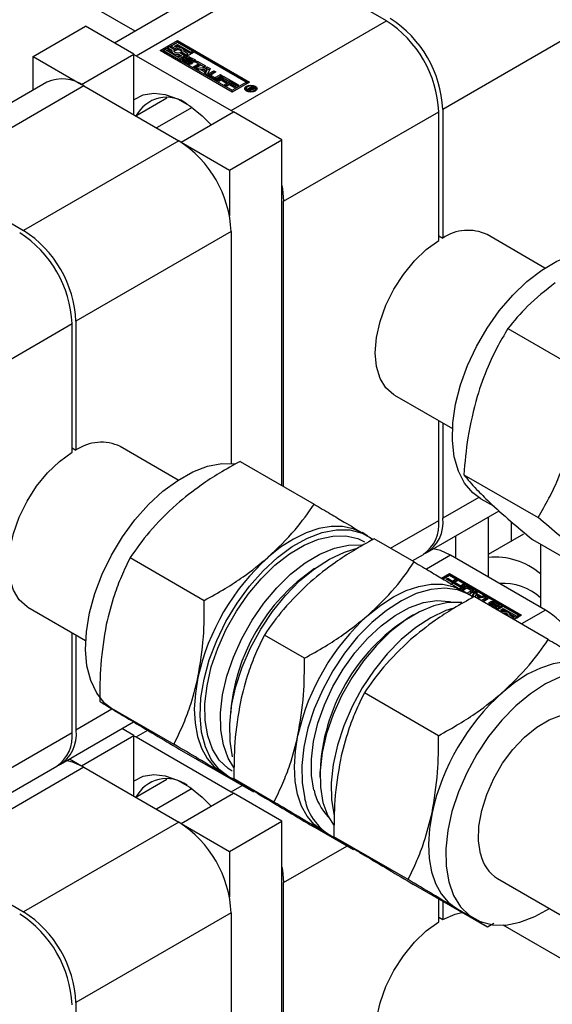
# Model space of a CAD drawing. Header units: millimetres. Extents: x 0 to 25230, y 0 to 17820.
# Tile 140 of 244: x 18510 to 18568, y 9985 to 10092. Entities that reach past the tile are written whole.
import ezdxf

# ---------------------------------------------------------------- set-up
doc = ezdxf.new("R2010")
doc.units = ezdxf.units.MM
doc.linetypes.add('SLD-Sólida', pattern=[0])

msp = doc.modelspace()

# ---------------------------------------------------------------- linework, layer by layer
at = {"color": 7, "linetype": 'SLD-Sólida', "lineweight": 25, "ltscale": 30}
for p, q in [((18522.84, 10090.34), (17436.19, 10717.65)), ((18535.73, 10097.78), (18520.62, 10089.06)), ((18522.97, 10087.7), (18539.73, 10097.38)), ((18549.98, 10091.46), (18539.73, 10097.38)), ((18511.83, 10087.6), (18517.49, 10090.87)), ((18522.72, 10087.85), (18517.49, 10090.87)), ((18533.22, 10081.79), (18549.98, 10091.46)), ((18572.82, 10091.58), (18556.06, 10081.91)), ((18525.55, 10088.26), (18527.41, 10089.33)), ((18525.69, 10088.17), (18527.41, 10089.16)), ((18526.56, 10088.64), (18526.39, 10088.54)), ((18526.39, 10088.54), (18526.8, 10088.3)), ((18526.39, 10088.38), (18526.39, 10088.54)), ((18527.09, 10088.34), (18526.56, 10088.64)), ((18527.41, 10089.13), (18526.74, 10088.74)), ((18526.74, 10088.74), (18527.27, 10088.44)), ((18526.74, 10088.58), (18526.74, 10088.74)), ((18526.74, 10088.58), (18527.27, 10088.27)), ((18527.09, 10088.74), (18527.41, 10088.92)), ((18527.33, 10088.6), (18527.09, 10088.74)), ((18527.23, 10088.66), (18527.41, 10088.76)), ((18527.41, 10089.33), (18535.18, 10084.84)), ((18527.41, 10089.16), (18527.41, 10089.33)), ((18535.04, 10084.76), (18527.41, 10089.16)), ((18529.03, 10088.19), (18527.41, 10089.13)), ((18527.41, 10088.92), (18528.86, 10088.09)), ((18527.41, 10088.76), (18527.41, 10088.92)), ((18527.41, 10088.76), (18527.71, 10088.58)), ((18511.83, 10087.6), (18517.06, 10084.58)), ((18511.83, 10083.98), (18511.83, 10087.6)), ((18517.06, 10084.58), (18522.72, 10087.85)), ((18522.72, 10081.32), (18522.72, 10087.85)), ((18522.72, 10087.84), (18522.97, 10087.7)), ((18522.97, 10087.7), (18533.22, 10081.79)), ((18533.33, 10083.77), (18525.55, 10088.26)), ((18526.07, 10088.36), (18525.9, 10088.26)), ((18525.9, 10088.09), (18525.9, 10088.26)), ((18525.9, 10088.26), (18527.53, 10087.32)), ((18525.9, 10088.09), (18527.53, 10087.15)), ((18527.53, 10087.52), (18526.07, 10088.36)), ((18526.39, 10088.38), (18526.79, 10088.14)), ((18526.79, 10088.22), (18526.79, 10088.06)), ((18527.06, 10088.14), (18527.09, 10088.17)), ((18527.09, 10088.17), (18527.09, 10088.34)), ((18527.27, 10088.27), (18527.27, 10088.44)), ((18527.53, 10087.32), (18528.19, 10087.7)), ((18527.84, 10087.7), (18527.53, 10087.52)), ((18527.53, 10087.15), (18528.19, 10087.54)), ((18527.6, 10087.84), (18527.84, 10087.7)), ((18527.6, 10087.68), (18527.6, 10087.84)), ((18527.6, 10087.68), (18527.7, 10087.62)), ((18528.19, 10087.7), (18527.67, 10088)), ((18529.21, 10088.09), (18527.7, 10087.22)), ((18527.84, 10088.11), (18528.37, 10087.8)), ((18527.84, 10087.94), (18527.84, 10088.11)), ((18527.84, 10087.94), (18528.37, 10087.64)), ((18528.09, 10088.36), (18528.86, 10087.92)), ((18528.54, 10087.9), (18528.13, 10088.14)), ((18528.14, 10088.13), (18528.14, 10088.22)), ((18528.19, 10087.54), (18528.19, 10087.7)), ((18528.37, 10087.8), (18528.54, 10087.9)), ((18528.37, 10087.64), (18528.37, 10087.8)), ((18528.37, 10087.64), (18528.54, 10087.74)), ((18528.54, 10087.74), (18528.54, 10087.9)), ((18528.84, 10087.52), (18529.28, 10087.27)), ((18528.84, 10087.36), (18528.84, 10087.52)), ((18528.86, 10088.09), (18529.03, 10088.19)), ((18528.86, 10087.92), (18528.86, 10088.09)), ((18528.86, 10087.92), (18529.03, 10088.02)), ((18529.03, 10088.02), (18529.03, 10088.19)), ((18534.83, 10084.84), (18529.21, 10088.09)), ((18527.53, 10087.15), (18527.53, 10087.32)), ((18527.7, 10087.22), (18527.7, 10087.05)), ((18527.7, 10087.22), (18533.33, 10083.97)), ((18527.7, 10087.05), (18533.33, 10083.8)), ((18528.52, 10086.83), (18528.08, 10087.08)), ((18528.09, 10087.35), (18528.28, 10087.25)), ((18528.09, 10087.19), (18528.09, 10087.35)), ((18528.09, 10087.19), (18528.26, 10087.09)), ((18528.26, 10087.23), (18528.26, 10087.06)), ((18528.26, 10087.05), (18528.26, 10087.22)), ((18528.28, 10087.25), (18528.27, 10087.25)), ((18528.28, 10087.03), (18528.28, 10087.19)), ((18528.31, 10087.17), (18528.68, 10086.96)), ((18528.31, 10087.01), (18528.31, 10087.17)), ((18528.31, 10087.01), (18528.68, 10086.79)), ((18528.78, 10087.01), (18528.38, 10087.25)), ((18528.54, 10087.39), (18528.54, 10087.22)), ((18528.55, 10087.21), (18528.55, 10087.37)), ((18528.56, 10087.19), (18528.56, 10087.35)), ((18528.58, 10087.33), (18528.99, 10087.09)), ((18528.58, 10087.17), (18528.58, 10087.33)), ((18528.58, 10087.17), (18528.99, 10086.93)), ((18529.05, 10087.17), (18528.68, 10087.39)), ((18528.68, 10086.79), (18528.68, 10086.96)), ((18528.73, 10086.77), (18528.73, 10086.94)), ((18528.78, 10086.77), (18528.78, 10086.93)), ((18528.82, 10086.79), (18528.82, 10086.96)), ((18528.84, 10087.36), (18529.28, 10087.1)), ((18528.99, 10086.93), (18528.99, 10087.09)), ((18529.04, 10086.88), (18528.99, 10086.93)), ((18529.26, 10086.99), (18529.08, 10087.1)), ((18529.1, 10087.09), (18529.1, 10087.12)), ((18529.1, 10087.09), (18529.1, 10087.11)), ((18529.15, 10086.49), (18529.7, 10086.81)), ((18529.39, 10086.36), (18529.15, 10086.49)), ((18529.28, 10087.1), (18529.28, 10087.27)), ((18529.29, 10086.41), (18529.7, 10086.65)), ((18529.38, 10087), (18529.55, 10087.1)), ((18529.7, 10086.81), (18529.38, 10087)), ((18529.94, 10086.68), (18529.39, 10086.36)), ((18529.48, 10086.3), (18530.6, 10086.5)), ((18529.52, 10086.92), (18529.55, 10086.94)), ((18529.55, 10087.1), (18530.44, 10086.59)), ((18529.55, 10086.94), (18529.55, 10087.1)), ((18529.55, 10086.94), (18530.3, 10086.51)), ((18529.7, 10086.65), (18529.7, 10086.81)), ((18530.26, 10086.49), (18529.94, 10086.68)), ((18530.44, 10086.59), (18530.26, 10086.49)), ((18530.6, 10086.5), (18530.95, 10086.3)), ((18530.6, 10086.33), (18530.6, 10086.5)), ((18529.74, 10086.15), (18529.48, 10086.3)), ((18529.7, 10086.17), (18530.6, 10086.33)), ((18529.93, 10086.19), (18529.74, 10086.15)), ((18530.41, 10085.91), (18529.93, 10086.19)), ((18530.62, 10086.31), (18530.17, 10086.23)), ((18530.17, 10086.07), (18530.17, 10086.23)), ((18530.17, 10086.23), (18530.49, 10086.05)), ((18530.17, 10086.07), (18530.49, 10085.88)), ((18530.35, 10085.8), (18530.41, 10085.91)), ((18530.61, 10085.65), (18530.35, 10085.8)), ((18530.41, 10085.77), (18530.41, 10085.91)), ((18530.49, 10086.05), (18530.62, 10086.31)), ((18530.49, 10085.88), (18530.62, 10086.14)), ((18530.49, 10085.88), (18530.49, 10086.05)), ((18530.6, 10086.33), (18530.88, 10086.17)), ((18530.95, 10086.3), (18530.61, 10085.65)), ((18530.62, 10086.14), (18530.62, 10086.31)), ((18530.8, 10085.78), (18531.33, 10086.08)), ((18530.8, 10085.61), (18531.33, 10085.92)), ((18530.8, 10085.61), (18530.8, 10085.78)), ((18531.31, 10085.22), (18530.8, 10085.51)), ((18531.03, 10085.61), (18531.03, 10085.45)), ((18531.57, 10085.94), (18531.06, 10085.65)), ((18531.06, 10085.57), (18531.4, 10085.37)), ((18531.06, 10085.41), (18531.06, 10085.57)), ((18531.06, 10085.41), (18531.4, 10085.21)), ((18531.33, 10086.08), (18531.57, 10085.94)), ((18531.33, 10085.92), (18531.33, 10086.08)), ((18531.33, 10085.92), (18531.43, 10085.86)), ((18531.4, 10085.21), (18531.4, 10085.37)), ((18531.55, 10085.37), (18532.05, 10085.66)), ((18531.55, 10085.21), (18532.05, 10085.5)), ((18531.55, 10085.21), (18531.55, 10085.37)), ((18531.64, 10085.06), (18532.37, 10085.48)), ((18532.29, 10085.53), (18531.76, 10085.22)), ((18531.78, 10084.97), (18532.37, 10085.31)), ((18532.05, 10085.66), (18532.29, 10085.53)), ((18532.05, 10085.5), (18532.05, 10085.66)), ((18532.05, 10085.5), (18532.15, 10085.44)), ((18532.37, 10085.48), (18533.17, 10085.02)), ((18532.37, 10085.31), (18532.37, 10085.48)), ((18532.37, 10085.31), (18533.03, 10084.93)), ((18513.31, 10084.84), (18496.55, 10075.16)), ((18517.31, 10084.44), (18500.55, 10074.76)), ((18517.06, 10084.58), (18517.06, 10084.58)), ((18517.31, 10084.44), (18527.56, 10078.52)), ((18531.88, 10084.92), (18531.64, 10085.06)), ((18532.13, 10085.06), (18531.88, 10084.92)), ((18532.66, 10084.75), (18532.13, 10085.06)), ((18532.43, 10085.24), (18532.3, 10085.17)), ((18532.3, 10085.17), (18532.84, 10084.86)), ((18532.3, 10085), (18532.3, 10085.17)), ((18532.3, 10085), (18532.7, 10084.78)), ((18532.99, 10084.91), (18532.43, 10085.24)), ((18532.51, 10084.55), (18533.24, 10084.98)), ((18532.75, 10084.42), (18532.51, 10084.55)), ((18532.65, 10084.47), (18533.24, 10084.81)), ((18532.84, 10084.86), (18532.66, 10084.75)), ((18533, 10084.56), (18532.75, 10084.42)), ((18533.17, 10085.02), (18532.99, 10084.91)), ((18533.53, 10084.25), (18533, 10084.56)), ((18533.3, 10084.74), (18533.17, 10084.66)), ((18533.17, 10084.66), (18533.71, 10084.35)), ((18533.17, 10084.5), (18533.17, 10084.66)), ((18533.17, 10084.5), (18533.57, 10084.27)), ((18533.24, 10084.98), (18534.04, 10084.51)), ((18533.24, 10084.81), (18533.24, 10084.98)), ((18533.24, 10084.81), (18533.9, 10084.43)), ((18533.86, 10084.41), (18533.3, 10084.74)), ((18535.18, 10084.84), (18533.33, 10083.77)), ((18533.33, 10083.97), (18534.83, 10084.84)), ((18533.33, 10083.8), (18534.83, 10084.67)), ((18533.71, 10084.35), (18533.53, 10084.25)), ((18534.04, 10084.51), (18533.86, 10084.41)), ((18534.83, 10084.84), (18534.83, 10084.67)), ((18534.94, 10084.08), (18535.45, 10084.37)), ((18535.46, 10084.27), (18535.3, 10084.17)), ((18535.45, 10084.37), (18535.61, 10084.28)), ((18535.45, 10084.26), (18535.45, 10084.37)), ((18535.5, 10084.25), (18535.46, 10084.27)), ((18535.51, 10084.24), (18535.5, 10084.25)), ((18535.52, 10084.23), (18535.51, 10084.24)), ((18535.61, 10084.12), (18535.61, 10084.28)), ((18535.67, 10084.12), (18535.67, 10084.23)), ((18533.33, 10083.8), (18533.33, 10083.97)), ((18534.84, 10084.15), (18534.84, 10083.98)), ((18534.84, 10083.98), (18534.87, 10083.88)), ((18535.04, 10084.03), (18534.94, 10084.08)), ((18535.27, 10084.16), (18535.04, 10084.03)), ((18535.17, 10083.95), (18535.27, 10084.16)), ((18535.29, 10083.88), (18535.17, 10083.95)), ((18535.23, 10083.91), (18535.27, 10084)), ((18535.27, 10084), (18535.27, 10084.16)), ((18535.27, 10084.11), (18535.3, 10084.13)), ((18535.36, 10084.07), (18535.29, 10083.88)), ((18535.3, 10084.17), (18535.32, 10084.16)), ((18535.3, 10084.01), (18535.3, 10084.17)), ((18535.3, 10084.01), (18535.32, 10084)), ((18535.32, 10084), (18535.32, 10084.16)), ((18535.32, 10084), (18535.33, 10083.99)), ((18535.44, 10084.05), (18535.44, 10084.12)), ((18535.52, 10084.05), (18535.52, 10084.14)), ((18535.55, 10084.06), (18535.55, 10084.16)), ((18535.56, 10084.06), (18535.56, 10084.18)), ((18535.56, 10084.14), (18535.61, 10084.12)), ((18535.83, 10083.88), (18535.86, 10083.98)), ((18535.86, 10083.98), (18535.86, 10084.15)), ((18522.91, 10081.21), (18526.28, 10083.15)), ((18528.99, 10082.12), (18525.15, 10079.91)), ((18527.81, 10078.38), (18533.47, 10081.64)), ((18533.22, 10081.79), (18533.46, 10081.64)), ((18538.7, 10078.62), (18533.47, 10081.64)), ((18538.88, 10071.99), (18555.64, 10081.66)), ((18555.64, 10067.78), (18555.64, 10081.66)), ((18556.06, 10081.91), (18556.06, 10068.02)), ((18527.56, 10078.52), (18510.81, 10068.85)), ((18527.81, 10078.38), (18533.04, 10075.36)), ((18527.81, 10078.38), (18527.81, 10078.37)), ((18533.04, 10075.36), (18538.7, 10078.62)), ((18538.7, 10041.33), (18538.7, 10078.62)), ((18500.55, 10074.76), (18510.81, 10068.85)), ((18533.04, 10075.36), (18533.04, 10070.44)), ((18538.88, 10041.23), (18538.88, 10071.99)), ((18533.22, 10068.72), (18516.46, 10059.05)), ((18533.22, 10068.72), (18533.22, 10043.72)), ((18567.1, 10064.79), (18560.85, 10068.4)), ((18555.64, 10068.27), (18556.06, 10068.02)), ((18499.28, 10049.13), (18516.04, 10058.8)), ((18516.04, 10044.92), (18516.04, 10058.8)), ((18516.46, 10059.05), (18516.46, 10045.16)), ((18563.09, 10058.27), (18571.09, 10053.65)), ((18550.85, 10051.08), (18557.1, 10047.47)), ((18555.64, 10037.57), (18555.64, 10048.31)), ((18556.06, 10048.07), (18556.06, 10037.81)), ((18516.04, 10045.41), (18516.46, 10045.16)), ((18527.5, 10041.93), (18521.25, 10045.54)), ((18534.18, 10043.94), (18542.18, 10039.32)), ((18558.34, 10042.49), (18566.35, 10037.87)), ((18559.95, 10040.06), (18556.06, 10037.81)), ((18560.19, 10039.91), (18561.6, 10039.1)), ((18554.4, 10034.15), (18562.14, 10038.62)), ((18550.43, 10034.56), (18555.64, 10037.57)), ((18560.97, 10037.94), (18560.97, 10031.46)), ((18563.45, 10037.44), (18563.45, 10035.32)), ((18547.97, 10035.89), (18547.35, 10036.25)), ((18548.17, 10035.75), (18548.55, 10035.52)), ((18552.98, 10033.09), (18548.66, 10035.59)), ((18557.44, 10035.9), (18557.44, 10033.5)), ((18564.8, 10036.1), (18560.97, 10033.89)), ((18565.75, 10035.5), (18573.76, 10030.88)), ((18566.63, 10035), (18566.63, 10028.2)), ((18522.32, 10033.57), (18530.32, 10028.94)), ((18552.77, 10033.21), (18553.98, 10033.91)), ((18556.91, 10033.81), (18554.3, 10032.31)), ((18567.16, 10027.89), (18556.91, 10033.81)), ((18555.94, 10031.33), (18556.8, 10031.83)), ((18556.8, 10031.67), (18556.08, 10031.25)), ((18556.8, 10031.63), (18556.11, 10031.23)), ((18556.42, 10031.24), (18556.6, 10031.34)), ((18556.96, 10030.93), (18556.42, 10031.24)), ((18556.56, 10031.16), (18556.6, 10031.18)), ((18556.6, 10031.34), (18557.13, 10031.03)), ((18556.6, 10031.18), (18556.6, 10031.34)), ((18556.6, 10031.18), (18557.13, 10030.87)), ((18556.8, 10031.83), (18564.58, 10027.34)), ((18556.8, 10031.67), (18556.8, 10031.83)), ((18564.44, 10027.26), (18556.8, 10031.67)), ((18562.43, 10028.38), (18556.8, 10031.63)), ((18557.13, 10031.03), (18557.38, 10031.18)), ((18557.38, 10031.18), (18557.62, 10031.04)), ((18557.38, 10031.02), (18557.38, 10031.18)), ((18557.62, 10031.04), (18556.89, 10030.62)), ((18557.13, 10030.87), (18557.13, 10031.03)), ((18557.13, 10030.87), (18557.38, 10031.02)), ((18557.29, 10030.74), (18557.47, 10030.84)), ((18557.83, 10030.43), (18557.29, 10030.74)), ((18557.38, 10031.02), (18557.48, 10030.96)), ((18557.43, 10030.66), (18557.47, 10030.68)), ((18557.47, 10030.84), (18558, 10030.53)), ((18557.47, 10030.68), (18557.47, 10030.84)), ((18557.47, 10030.68), (18558, 10030.37)), ((18558.49, 10030.54), (18557.76, 10030.12)), ((18557.84, 10030.07), (18558.37, 10030.37)), ((18558, 10030.53), (18558.25, 10030.68)), ((18558, 10030.37), (18558, 10030.53)), ((18558, 10030.37), (18558.25, 10030.51)), ((18558.09, 10030.05), (18558.37, 10030.21)), ((18558.58, 10030.22), (18558.18, 10029.99)), ((18558.25, 10030.68), (18558.49, 10030.54)), ((18558.25, 10030.51), (18558.25, 10030.68)), ((18558.25, 10030.51), (18558.35, 10030.46)), ((18558.37, 10030.21), (18558.37, 10030.37)), ((18559.06, 10030.03), (18558.73, 10030.22)), ((18558.82, 10030.37), (18559.33, 10030.08)), ((18558.82, 10030.21), (18558.82, 10030.37)), ((18558.82, 10030.21), (18559.33, 10029.92)), ((18559.33, 10029.92), (18559.33, 10030.08)), ((18558.93, 10029.56), (18558.15, 10030.01)), ((18558.67, 10029.71), (18559.06, 10029.94)), ((18559.33, 10029.82), (18558.9, 10029.58)), ((18559.06, 10029.78), (18559.06, 10029.94)), ((18559.09, 10029.82), (18559.09, 10029.99)), ((18559.22, 10029.38), (18559.52, 10029.94)), ((18559.28, 10029.33), (18559.52, 10029.78)), ((18567.46, 10024.73), (18559.46, 10029.35)), ((18559.52, 10029.94), (18559.78, 10029.8)), ((18559.52, 10029.78), (18559.52, 10029.94)), ((18559.52, 10029.78), (18559.72, 10029.67)), ((18559.64, 10029.55), (18559.52, 10029.31)), ((18559.55, 10029.3), (18559.96, 10029.37)), ((18559.96, 10029.37), (18559.64, 10029.55)), ((18559.78, 10029.8), (18559.72, 10029.69)), ((18559.72, 10029.69), (18560.2, 10029.41)), ((18559.72, 10029.53), (18559.72, 10029.69)), ((18559.72, 10029.53), (18560.2, 10029.25)), ((18559.77, 10029.17), (18559.96, 10029.2)), ((18560.64, 10029.3), (18559.81, 10029.15)), ((18559.96, 10029.2), (18559.96, 10029.37)), ((18560.2, 10029.41), (18560.39, 10029.44)), ((18560.2, 10029.25), (18560.2, 10029.41)), ((18560.2, 10029.25), (18560.39, 10029.28)), ((18560.2, 10028.92), (18560.74, 10029.24)), ((18560.34, 10028.84), (18560.74, 10029.08)), ((18560.39, 10029.44), (18560.64, 10029.3)), ((18560.39, 10029.28), (18560.39, 10029.44)), ((18560.39, 10029.28), (18560.43, 10029.26)), ((18560.98, 10029.1), (18560.43, 10028.79)), ((18560.74, 10029.24), (18560.98, 10029.1)), ((18560.74, 10029.08), (18560.74, 10029.24)), ((18560.74, 10029.08), (18560.84, 10029.02)), ((18511.25, 10028.22), (18517.5, 10024.61)), ((18561.55, 10028.26), (18561.14, 10028.51)), ((18561.31, 10028.64), (18561.31, 10028.48)), ((18561.31, 10028.48), (18561.31, 10028.64)), ((18561.31, 10028.48), (18561.31, 10028.48)), ((18561.32, 10028.45), (18561.32, 10028.62)), ((18561.35, 10028.59), (18561.75, 10028.34)), ((18561.35, 10028.42), (18561.35, 10028.59)), ((18561.35, 10028.42), (18561.75, 10028.18)), ((18561.82, 10028.42), (18561.45, 10028.64)), ((18561.49, 10028.18), (18561.49, 10028.19)), ((18561.54, 10028.15), (18561.54, 10028.18)), ((18561.58, 10028.13), (18561.58, 10028.19)), ((18561.59, 10028.12), (18561.59, 10028.21)), ((18561.59, 10028.12), (18561.59, 10028.2)), ((18561.61, 10028.77), (18562.05, 10028.52)), ((18561.61, 10028.6), (18561.61, 10028.77)), ((18561.61, 10028.6), (18562.05, 10028.35)), ((18561.75, 10028.18), (18561.75, 10028.34)), ((18561.81, 10028.13), (18561.75, 10028.18)), ((18561.78, 10028.01), (18562.43, 10028.38)), ((18561.85, 10028.35), (18561.86, 10028.35)), ((18562.03, 10028.24), (18561.85, 10028.35)), ((18561.86, 10028.35), (18561.86, 10028.35)), ((18561.87, 10028.34), (18561.87, 10028.37)), ((18561.87, 10028.34), (18561.87, 10028.36)), ((18561.92, 10027.93), (18562.43, 10028.22)), ((18562.6, 10028.28), (18561.96, 10027.91)), ((18562.05, 10028.35), (18562.05, 10028.52)), ((18562.29, 10027.89), (18562.6, 10028.08)), ((18562.43, 10028.38), (18562.43, 10028.22)), ((18564.23, 10027.34), (18562.6, 10028.28)), ((18562.6, 10028.08), (18564.06, 10027.24)), ((18562.6, 10027.91), (18562.6, 10028.08)), ((18552.92, 10027.38), (18552.38, 10027.07)), ((18562.53, 10027.76), (18562.29, 10027.89)), ((18562.43, 10027.81), (18562.6, 10027.91)), ((18562.6, 10027.91), (18562.91, 10027.74)), ((18563.29, 10027.52), (18564.06, 10027.08)), ((18563.74, 10027.06), (18563.33, 10027.3)), ((18563.34, 10027.29), (18563.34, 10027.37)), ((18563.59, 10026.97), (18563.74, 10027.06)), ((18563.73, 10026.89), (18563.74, 10026.89)), ((18563.74, 10026.89), (18563.74, 10027.06)), ((18564.58, 10027.34), (18563.76, 10026.87)), ((18564.06, 10027.24), (18564.23, 10027.34)), ((18564.06, 10027.08), (18564.06, 10027.24)), ((18564.06, 10027.08), (18564.23, 10027.18)), ((18564.23, 10027.18), (18564.23, 10027.34)), ((18567.16, 10027.89), (18564.57, 10026.4)), ((18516.04, 10014.71), (18516.04, 10025.45)), ((18516.46, 10025.21), (18516.46, 10014.95)), ((18541.13, 10022.71), (18536.8, 10025.21)), ((18555.6, 10014.35), (18547.6, 10018.97)), ((18519.04, 10018.05), (18527.04, 10013.42)), ((18520.35, 10017.2), (18516.46, 10014.95)), ((18520.59, 10017.05), (18522.45, 10015.98)), ((18514.8, 10011.29), (18522.68, 10015.84)), ((18499.28, 10005.04), (18516.04, 10014.71)), ((18517.06, 10011.09), (18522.72, 10014.36)), ((18522.72, 10014.36), (18521.42, 10015.11)), ((18522.72, 10007.83), (18522.72, 10014.36)), ((18522.72, 10014.35), (18522.97, 10014.22)), ((18522.97, 10014.22), (18524.21, 10014.93)), ((18522.97, 10014.22), (18533.22, 10008.3)), ((18527.62, 10012.9), (18535.62, 10008.28)), ((18499.1, 10002.23), (18514.38, 10011.05)), ((18517.31, 10010.95), (18500.55, 10001.28)), ((18515.76, 10011.84), (18517.06, 10011.09)), ((18517.06, 10011.09), (18517.06, 10011.09)), ((18517.31, 10010.95), (18527.56, 10005.03)), ((18532.35, 10010.26), (18532.97, 10009.91)), ((18542.81, 10010.5), (18542.81, 10009.88)), ((18522.91, 10007.72), (18526.28, 10009.66)), ((18533.22, 10008.3), (18534.41, 10008.98)), ((18537.84, 10007.19), (18533.52, 10009.69)), ((18528.99, 10008.64), (18525.15, 10006.42)), ((18527.81, 10004.89), (18533.47, 10008.15)), ((18533.22, 10008.3), (18533.46, 10008.15)), ((18538.7, 10005.13), (18533.47, 10008.15)), ((18535.62, 10008.28), (18534.81, 10008.78)), ((18536.15, 10008.07), (18536.93, 10007.62)), ((18527.56, 10005.03), (18510.81, 9995.36)), ((18527.81, 10004.89), (18533.04, 10001.87)), ((18527.81, 10004.89), (18527.81, 10004.88)), ((18533.04, 10001.87), (18538.7, 10005.13)), ((18538.7, 9961.98), (18538.7, 10005.13)), ((18546.42, 10002.05), (18542.09, 10004.54)), ((18543.15, 10004.03), (18543.93, 10003.58)), ((18552.32, 9998.83), (18544.32, 10003.45)), ((18546.42, 10002.05), (18545.61, 10002.55)), ((18533.04, 10001.87), (18533.04, 9996.96)), ((18538.88, 9998.5), (18545.72, 10002.45)), ((18547.11, 10001.74), (18547.73, 10001.39)), ((18500.55, 10001.28), (18510.81, 9995.36)), ((18538.88, 9961.87), (18538.88, 9998.5)), ((18560.9, 9993.69), (18552.9, 9998.31)), ((18561.99, 9998.93), (19225.25, 9616.03)), ((18555.64, 9994.29), (18555.64, 9996.73)), ((18556.06, 9996.48), (18556.06, 9994.53)), ((18533.22, 9995.23), (18516.46, 9985.56)), ((18533.22, 9995.23), (18533.22, 9965.14)), ((18557.63, 9995.67), (18559.49, 9994.6)), ((18555.64, 9994.78), (18556.06, 9994.53)), ((18561.59, 9994.1), (18560.9, 9993.69)), ((19174.79, 9640.49), (18562.59, 9993.91)), ((18516.46, 9985.56), (18516.46, 9971.67))]:
    msp.add_line(p, q, dxfattribs=at)
at = {"color": 7, "linetype": 'SLD-Sólida', "lineweight": 25, "ltscale": 30, "flags": 128}
for points in [[(18528.13, 10088.14), (18528.14, 10088.24), (18528.11, 10088.33), (18528.04, 10088.42), (18527.94, 10088.5), (18527.81, 10088.56), (18527.66, 10088.59), (18527.5, 10088.61), (18527.33, 10088.6)], [(18526.8, 10088.3), (18526.79, 10088.2), (18526.82, 10088.11), (18526.89, 10088.02), (18526.99, 10087.95), (18527.12, 10087.89), (18527.27, 10087.85), (18527.44, 10087.83), (18527.6, 10087.84)], [(18527.67, 10088), (18527.54, 10087.98), (18527.4, 10087.98), (18527.27, 10088), (18527.16, 10088.05), (18527.09, 10088.11), (18527.04, 10088.18), (18527.05, 10088.26), (18527.09, 10088.34)], [(18527.27, 10088.44), (18527.39, 10088.46), (18527.53, 10088.46), (18527.66, 10088.44), (18527.77, 10088.39), (18527.84, 10088.33), (18527.89, 10088.26), (18527.88, 10088.18), (18527.84, 10088.11)], [(18528.38, 10087.25), (18528.31, 10087.31), (18528.28, 10087.39), (18528.31, 10087.46), (18528.38, 10087.52), (18528.48, 10087.56), (18528.61, 10087.57), (18528.73, 10087.56), (18528.84, 10087.52)], [(18528.08, 10087.08), (18528.04, 10087.11), (18528.01, 10087.14), (18527.99, 10087.18), (18527.99, 10087.22), (18528, 10087.25), (18528.02, 10087.29), (18528.05, 10087.32), (18528.09, 10087.35)], [(18528.09, 10087.19), (18528.05, 10087.16), (18528.02, 10087.13)], [(18528.99, 10087.09), (18529.05, 10087.03), (18529.08, 10086.96), (18529.05, 10086.89), (18528.98, 10086.83), (18528.87, 10086.79), (18528.75, 10086.77), (18528.63, 10086.79), (18528.52, 10086.83)], [(18528.84, 10087.36), (18528.73, 10087.4), (18528.63, 10087.41)], [(18528.78, 10086.93), (18528.79, 10086.93), (18528.8, 10086.93), (18528.8, 10086.94), (18528.81, 10086.94), (18528.81, 10086.94), (18528.82, 10086.95), (18528.82, 10086.95), (18528.82, 10086.96)], [(18529.28, 10087.27), (18529.32, 10087.24), (18529.35, 10087.2), (18529.37, 10087.17), (18529.37, 10087.13), (18529.36, 10087.09), (18529.34, 10087.05), (18529.31, 10087.02), (18529.26, 10086.99)], [(18529.34, 10087.05), (18529.32, 10087.07), (18529.28, 10087.1)], [(18530.8, 10085.61), (18530.76, 10085.58), (18530.74, 10085.56)], [(18534.88, 10084.42), (18535.1, 10084.5), (18535.35, 10084.53), (18535.6, 10084.5), (18535.82, 10084.42), (18535.96, 10084.29), (18536.01, 10084.15), (18535.96, 10084), (18535.82, 10083.88), (18535.6, 10083.79), (18535.35, 10083.76), (18535.1, 10083.79), (18534.88, 10083.88), (18534.74, 10084), (18534.69, 10084.15), (18534.74, 10084.29), (18534.88, 10084.42)], [(18534.7, 10084.06), (18534.74, 10084.13), (18534.87, 10084.24)], [(18534.99, 10084.35), (18534.88, 10084.26), (18534.84, 10084.15), (18534.88, 10084.03), (18534.99, 10083.94), (18535.15, 10083.87), (18535.35, 10083.85), (18535.54, 10083.87), (18535.71, 10083.94), (18535.82, 10084.03), (18535.86, 10084.15), (18535.82, 10084.26), (18535.71, 10084.35), (18535.54, 10084.42), (18535.35, 10084.44), (18535.15, 10084.42), (18534.99, 10084.35)], [(18535.83, 10084.24), (18535.96, 10084.13), (18536, 10084.06)], [(18522.72, 10082.95), (18522.75, 10082.97), (18523.72, 10083.48), (18524.85, 10083.67), (18526.1, 10083.52), (18527.42, 10083.06), (18528.77, 10082.28), (18530.09, 10081.22), (18531.05, 10080.25)], [(18538.7, 10073.71), (18538.77, 10073.33), (18538.88, 10071.99)], [(18550.85, 10051.08), (18550.77, 10051.12), (18549.92, 10051.86), (18549.3, 10052.89), (18548.91, 10054.17), (18548.78, 10055.66), (18548.91, 10057.29), (18549.3, 10059.02), (18549.92, 10060.78), (18550.77, 10062.5), (18551.81, 10064.11), (18553, 10065.56), (18554.29, 10066.8), (18555.64, 10067.78)], [(18560.19, 10039.91), (18559.33, 10040.54), (18558.43, 10041.59), (18557.75, 10042.9), (18557.3, 10044.44), (18557.1, 10046.18), (18557.14, 10048.08), (18557.43, 10050.1), (18557.97, 10052.18), (18558.73, 10054.27), (18559.7, 10056.34), (18560.86, 10058.32), (18562.17, 10060.17), (18563.62, 10061.86), (18565.16, 10063.34), (18566.77, 10064.57), (18568.39, 10065.52), (18570, 10066.19), (18571.55, 10066.54), (18573.01, 10066.57), (18573.74, 10066.45)], [(18511.25, 10028.22), (18511.18, 10028.26), (18510.33, 10029), (18509.7, 10030.03), (18509.31, 10031.31), (18509.18, 10032.8), (18509.31, 10034.44), (18509.7, 10036.16), (18510.33, 10037.92), (18511.18, 10039.64), (18512.21, 10041.25), (18513.4, 10042.7), (18514.69, 10043.94), (18516.04, 10044.92)], [(18520.59, 10017.05), (18519.56, 10017.84), (18518.7, 10018.94), (18518.06, 10020.29), (18517.65, 10021.87), (18517.49, 10023.64), (18517.58, 10025.57), (18517.91, 10027.6), (18518.49, 10029.68), (18519.28, 10031.77), (18520.29, 10033.83), (18521.48, 10035.79), (18522.82, 10037.62), (18524.29, 10039.27), (18525.84, 10040.71), (18527.45, 10041.89), (18529.07, 10042.8), (18530.67, 10043.41), (18532.21, 10043.71), (18533.66, 10043.68), (18533.68, 10043.68)], [(18533.88, 10009.5), (18532.99, 10009.89), (18531.93, 10010.7), (18531.07, 10011.79), (18530.43, 10013.15), (18530.03, 10014.73), (18529.86, 10016.5), (18529.95, 10018.42), (18530.29, 10020.45), (18530.86, 10022.54), (18531.66, 10024.63), (18532.66, 10026.68), (18533.85, 10028.65), (18535.19, 10030.48), (18536.66, 10032.13), (18538.22, 10033.57), (18539.82, 10034.75), (18541.45, 10035.66), (18543.05, 10036.27), (18544.59, 10036.56), (18546.03, 10036.54), (18547.35, 10036.19), (18548.5, 10035.54), (18548.52, 10035.52)], [(18547.42, 10036.2), (18546.39, 10036.67), (18545.24, 10036.92), (18544, 10036.92), (18542.69, 10036.7), (18541.33, 10036.24), (18539.95, 10035.56), (18538.56, 10034.67), (18537.2, 10033.59)], [(18533.33, 10010.52), (18532.9, 10010.8), (18531.94, 10011.72), (18531.2, 10012.9), (18530.69, 10014.34), (18530.41, 10015.98), (18530.38, 10017.8), (18530.61, 10019.74), (18531.07, 10021.76), (18531.77, 10023.8), (18532.68, 10025.83), (18533.78, 10027.78), (18535.05, 10029.61), (18536.45, 10031.28), (18537.95, 10032.74), (18539.51, 10033.96), (18541.09, 10034.9), (18542.66, 10035.55), (18544.18, 10035.89), (18545.6, 10035.91), (18546.9, 10035.61), (18547.61, 10035.27)], [(18533.51, 10010.91), (18532.89, 10011.93), (18532.38, 10013.36), (18532.1, 10015), (18532.08, 10016.82), (18532.3, 10018.76), (18532.76, 10020.78), (18533.46, 10022.83), (18534.37, 10024.85), (18535.47, 10026.8), (18536.74, 10028.63), (18538.14, 10030.3), (18539.64, 10031.76), (18541.2, 10032.98), (18542.79, 10033.92), (18544.36, 10034.57), (18545.87, 10034.91), (18547.3, 10034.93), (18547.3, 10034.93)], [(18533.38, 10012.07), (18533.1, 10013.76), (18533.06, 10015.61), (18533.27, 10017.59), (18533.73, 10019.65), (18534.41, 10021.75), (18535.32, 10023.83), (18536.42, 10025.84), (18537.69, 10027.75), (18539.1, 10029.49), (18540.61, 10031.04), (18542.2, 10032.35), (18543.82, 10033.4), (18545.44, 10034.16), (18546.94, 10034.6)], [(18556.91, 10033.81), (18555.81, 10034.32), (18555.04, 10034.52)], [(18559.31, 10029.31), (18558.9, 10029.58), (18557.67, 10030.08), (18556.28, 10030.26), (18554.79, 10030.13), (18553.21, 10029.67), (18551.6, 10028.91), (18549.98, 10027.86), (18548.39, 10026.55), (18546.87, 10025), (18545.46, 10023.26), (18544.2, 10021.35), (18543.1, 10019.34), (18542.19, 10017.26), (18541.5, 10015.16), (18541.05, 10013.1), (18540.84, 10011.12), (18540.87, 10009.27), (18541.16, 10007.58)], [(18548, 10027.35), (18549.37, 10028.44), (18550.75, 10029.33), (18552.13, 10030), (18553.49, 10030.46), (18554.8, 10030.69), (18556.04, 10030.68), (18557.19, 10030.44), (18558.22, 10029.97)], [(18559.39, 10029.87), (18559.37, 10029.89), (18559.33, 10029.92)], [(18542.16, 10008.46), (18541.9, 10010.06), (18541.88, 10011.83), (18542.11, 10013.72), (18542.59, 10015.69), (18543.29, 10017.68), (18544.2, 10019.64), (18545.3, 10021.52), (18546.56, 10023.27), (18547.94, 10024.85), (18549.41, 10026.21), (18550.94, 10027.32), (18552.48, 10028.16), (18553.99, 10028.7), (18555.44, 10028.92), (18556.78, 10028.82), (18557.1, 10028.74)], [(18558.13, 10028.71), (18558.05, 10028.72), (18556.63, 10028.7), (18555.11, 10028.37), (18553.54, 10027.72), (18551.96, 10026.77), (18550.4, 10025.55), (18548.9, 10024.09), (18547.5, 10022.42), (18546.23, 10020.59), (18545.13, 10018.64), (18544.22, 10016.62), (18543.52, 10014.57), (18543.06, 10012.55), (18542.83, 10010.61), (18542.86, 10008.8), (18543.13, 10007.15)], [(18557.11, 10028.08), (18556.4, 10027.84), (18554.78, 10027.08), (18553.16, 10026.03), (18551.57, 10024.71), (18550.06, 10023.17), (18548.65, 10021.42), (18547.38, 10019.52), (18546.28, 10017.5), (18545.37, 10015.42), (18544.69, 10013.33), (18544.23, 10011.26), (18544.02, 10009.28), (18544.06, 10007.43), (18544.34, 10005.75)], [(18561.14, 10028.51), (18561.08, 10028.57), (18561.05, 10028.64), (18561.08, 10028.71), (18561.15, 10028.77), (18561.26, 10028.81), (18561.38, 10028.82), (18561.5, 10028.81), (18561.61, 10028.77)], [(18561.35, 10028.67), (18561.34, 10028.66), (18561.33, 10028.66), (18561.33, 10028.66), (18561.32, 10028.66), (18561.31, 10028.65), (18561.31, 10028.65), (18561.31, 10028.64), (18561.31, 10028.64)], [(18561.61, 10028.6), (18561.5, 10028.64), (18561.4, 10028.66)], [(18561.75, 10028.34), (18561.82, 10028.28), (18561.85, 10028.21), (18561.82, 10028.14), (18561.75, 10028.08), (18561.7, 10028.05)], [(18562.05, 10028.52), (18562.09, 10028.49), (18562.12, 10028.45), (18562.14, 10028.42), (18562.14, 10028.38), (18562.13, 10028.34), (18562.11, 10028.31), (18562.08, 10028.27), (18562.03, 10028.24)], [(18562.11, 10028.3), (18562.09, 10028.32), (18562.05, 10028.35)], [(18562.49, 10027.6), (18562.59, 10027.62), (18562.73, 10027.62), (18562.86, 10027.59), (18562.96, 10027.55), (18563.04, 10027.49), (18563.08, 10027.41), (18563.08, 10027.33), (18563.05, 10027.28)], [(18563.33, 10027.3), (18563.34, 10027.39), (18563.31, 10027.49), (18563.24, 10027.57), (18563.14, 10027.65), (18563.01, 10027.71), (18562.86, 10027.75), (18562.69, 10027.76), (18562.53, 10027.76)], [(18572.7, 10021.61), (18571.66, 10022.08), (18570.52, 10022.32), (18569.28, 10022.33), (18567.97, 10022.1), (18566.61, 10021.65), (18565.23, 10020.97), (18563.84, 10020.08), (18562.48, 10018.99)], [(18529.63, 10020.64), (18529.35, 10018.91), (18529.24, 10017.25), (18529.32, 10015.69), (18529.58, 10014.27), (18530.01, 10013), (18530.61, 10011.9), (18531.37, 10011), (18532.28, 10010.31)], [(18577.58, 10013.02), (18577.59, 10013.99), (18577.43, 10015.76), (18577.02, 10017.34), (18576.38, 10018.69), (18575.52, 10019.79), (18574.46, 10020.59), (18573.22, 10021.1), (18571.84, 10021.28), (18570.34, 10021.15), (18568.77, 10020.69), (18567.15, 10019.93), (18565.53, 10018.88), (18563.95, 10017.57), (18562.43, 10016.02), (18561.02, 10014.28), (18559.75, 10012.37), (18558.65, 10010.36), (18557.75, 10008.28), (18557.06, 10006.18), (18556.61, 10004.12), (18556.39, 10002.14), (18556.43, 10000.29), (18556.71, 9998.6), (18556.71, 9998.6)], [(18560.14, 10001.6), (18559.93, 10003.01), (18559.97, 10004.59), (18560.27, 10006.27), (18560.81, 10008.01), (18561.58, 10009.73), (18562.53, 10011.37), (18563.65, 10012.87), (18564.9, 10014.18), (18566.21, 10015.26), (18567.56, 10016.06), (18568.88, 10016.55), (18570.13, 10016.72), (18571.28, 10016.56), (18571.98, 10016.25)], [(18543.08, 10004.07), (18542.18, 10004.76), (18541.42, 10005.66), (18540.81, 10006.76), (18540.38, 10008.03), (18540.12, 10009.46), (18540.04, 10011.01), (18540.15, 10012.67), (18540.43, 10014.4)], [(18517.31, 10010.95), (18516.21, 10011.46), (18515.45, 10011.66)], [(18522.72, 10009.46), (18522.75, 10009.48), (18523.72, 10009.99), (18524.85, 10010.18), (18526.1, 10010.03), (18527.42, 10009.57), (18528.77, 10008.79), (18530.09, 10007.73), (18531.05, 10006.76)], [(18543.13, 10007.15), (18543.65, 10005.72), (18544.33, 10004.61)], [(18554.91, 10006.04), (18554.63, 10004.31), (18554.52, 10002.65), (18554.6, 10001.1), (18554.86, 9999.67), (18555.29, 9998.4), (18555.89, 9997.31), (18556.65, 9996.4), (18557.56, 9995.71)], [(18538.7, 10000.22), (18538.77, 9999.84), (18538.88, 9998.5)], [(18556.71, 9998.6), (18557.24, 9997.13), (18557.99, 9995.9), (18558.96, 9994.95), (18560.11, 9994.3), (18561.42, 9993.95), (18562.86, 9993.93), (18564.4, 9994.22), (18566.01, 9994.83), (18567.58, 9995.7)], [(18556.06, 9994.53), (18557.41, 9995.11), (18558.12, 9995.29)], [(18550.85, 9977.59), (18550.77, 9977.63), (18549.92, 9978.37), (18549.3, 9979.4), (18548.91, 9980.68), (18548.78, 9982.17), (18548.91, 9983.81), (18549.3, 9985.53), (18549.92, 9987.29), (18550.77, 9989.01), (18551.81, 9990.62), (18553, 9992.07), (18554.29, 9993.31), (18555.64, 9994.29)]]:
    msp.add_lwpolyline(points, dxfattribs=at)
at = {"color": 7, "linetype": 'SLD-Sólida', "lineweight": 25, "ltscale": 900}
for centre, radius, start, end in [((18543.78, 10081.35), 12.29, 2.6055, 57.3945), ((18543.35, 10081.1), 12.29, 2.6055, 57.3945), ((18527.04, 10088.06), 0.252, 180.8398, 214.9376), ((18527.47, 10088.8), 1.14, 257.6411, 276.8582), ((18527.47, 10087.78), 0.539, 42.4912, 112.1989), ((18528.29, 10087.22), 0.0274, 120.0813, 149.7112), ((18528.28, 10087.23), 0.0235, 154.9863, 198.5125), ((18528.32, 10087.24), 0.0626, 200.075, 227.5276), ((18528.28, 10087.06), 0.0235, 180.1049, 198.6025), ((18528.32, 10087.08), 0.0626, 200.075, 227.5276), ((18528.38, 10087.3), 0.15, 226.7738, 240.4337), ((18528.38, 10087.14), 0.15, 226.7738, 240.4337), ((18528.57, 10087.04), 0.366, 93.2301, 134.2053), ((18528.56, 10087.39), 0.0237, 112.9777, 170.1936), ((18528.57, 10087.39), 0.0335, 174.5634, 213.9086), ((18528.57, 10087.22), 0.0345, 180.8911, 213.5192), ((18528.58, 10087.35), 0.067, 84.2447, 117.3759), ((18528.62, 10087.42), 0.093, 213.2278, 230.3744), ((18528.62, 10087.26), 0.093, 213.2278, 230.3744), ((18528.68, 10087.49), 0.178, 230.9152, 238.9481), ((18528.68, 10087.32), 0.178, 230.9152, 238.9481), ((18528.58, 10087.24), 0.176, 71.4344, 86.7333), ((18528.58, 10087.21), 0.202, 60.3702, 72.2392), ((18528.78, 10087.14), 0.213, 240.6051, 255.8253), ((18528.78, 10086.98), 0.21, 240.5466, 254.0834), ((18528.77, 10087.08), 0.153, 255.0371, 273.4904), ((18528.71, 10086.91), 0.124, 37.0609, 57.0978), ((18528.78, 10086.95), 0.0436, 3.4924, 36.9867), ((18528.8, 10086.79), 0.0205, 301.1273, 356.048), ((18528.97, 10087.04), 0.154, 48.7284, 60.3176), ((18529.03, 10087.1), 0.0708, 28.7074, 50.4504), ((18529.07, 10087.12), 0.0258, 296.8434, 338.1777), ((18529.07, 10087.12), 0.026, 341.1565, 33.6065), ((18530.85, 10085.64), 0.14, 110.7834, 249.2166), ((18531.09, 10085.45), 0.0516, 185.6948, 245.6253), ((18531.08, 10085.61), 0.0448, 110.7834, 249.2166), ((18531.47, 10085.51), 0.158, 242.6097, 297.3903), ((18514.97, 10081.17), 4.02, 54.3824, 114.3071), ((18531.53, 10085.66), 0.492, 242.6097, 297.3903), ((18531.47, 10085.35), 0.158, 242.6097, 297.3903), ((18535.46, 10084.13), 0.124, 34.5394, 56.8263), ((18535.48, 10084.05), 0.263, 43.966, 60.037), ((18535.61, 10084.17), 0.0841, 357.0337, 45.5479), ((18526.25, 10079.49), 3.72, 53.4992, 152.119), ((18535.47, 10084.42), 0.3, 239.8265, 263.3108), ((18535.47, 10084.38), 0.337, 249.8468, 279.3573), ((18535.45, 10084.28), 0.156, 265.2502, 296.1848), ((18535.46, 10084.26), 0.136, 295.9109, 312.0944), ((18535.49, 10084.33), 0.278, 278.2546, 299.4979), ((18535.53, 10084.18), 0.0312, 306.4815, 29.8951), ((18535.46, 10083.86), 0.295, 52.4142, 59.5817), ((18535.58, 10084.19), 0.112, 290.5233, 349.6064), ((18520.94, 10068.16), 12.29, 2.6055, 57.3945), ((18503.76, 10058.24), 12.29, 2.6055, 57.3945), ((18504.18, 10058.49), 12.29, 2.6055, 57.3945), ((18558.79, 10063.96), 4.9, 65.1254, 123.863), ((18519.19, 10041.1), 4.9, 65.1254, 123.863), ((18551.72, 10037.14), 3.94, 305.0133, 6.2988), ((18552.34, 10037.31), 3.76, 299.4846, 7.6964), ((18553.67, 10015.27), 24.63, 131.9589, 167.4154), ((18561.7, 10026), 7.61, 49.5798, 95.4766), ((18553.95, 10015.11), 20.87, 124.1556, 175.8498), ((18558.6, 10029.94), 0.492, 62.6097, 117.3903), ((18558.6, 10029.77), 0.492, 62.6097, 117.3903), ((18558.66, 10030.08), 0.158, 62.6097, 117.3903), ((18559.28, 10029.95), 0.14, 290.7834, 69.2166), ((18562.6, 10024.74), 6.04, 48.1152, 93.9386), ((18559.05, 10029.99), 0.0448, 290.7834, 69.2166), ((18559.04, 10029.83), 0.0516, 294.3747, 354.3052), ((18561.06, 10028.47), 0.0258, 116.8434, 158.1777), ((18561.06, 10028.47), 0.0254, 160.7012, 179.8637), ((18561.34, 10028.29), 0.367, 93.4945, 134.1167), ((18561.35, 10028.64), 0.0436, 183.4924, 216.9867), ((18561.35, 10028.48), 0.0436, 183.4924, 216.9867), ((18561.42, 10028.69), 0.124, 217.0609, 237.0978), ((18561.42, 10028.53), 0.124, 217.0609, 237.0978), ((18561.36, 10028.51), 0.153, 75.0371, 93.4904), ((18561.34, 10028.45), 0.213, 60.6051, 75.8253), ((18561.55, 10028.38), 0.202, 240.3702, 252.2392), ((18561.55, 10028.36), 0.176, 251.4344, 266.7333), ((18561.54, 10028.25), 0.067, 264.2447, 297.3759), ((18561.45, 10028.11), 0.178, 50.9152, 58.9481), ((18561.51, 10028.18), 0.093, 33.2278, 50.3744), ((18561.56, 10028.21), 0.0335, 354.5634, 33.9086), ((18561.57, 10028.21), 0.0237, 292.9777, 350.1936), ((18561.75, 10028.29), 0.15, 46.7738, 60.4337), ((18561.81, 10028.36), 0.0626, 20.075, 47.5276), ((18561.84, 10028.37), 0.0274, 300.0813, 329.7112), ((18561.85, 10028.37), 0.0235, 334.9863, 18.5125), ((18564.47, 10009.04), 24.63, 131.9589, 167.4154), ((18563.4, 10009.66), 20.6, 122.3319, 177.6735), ((18562.74, 10027.04), 0.415, 38.0685, 88.9576), ((18560.55, 10017.58), 12.25, 21.93, 57.3531), ((18578.95, 10000.68), 24.63, 131.9589, 167.4154), ((18512.12, 10014.28), 3.94, 305.0133, 6.2988), ((18512.74, 10014.45), 3.76, 299.4846, 7.6964), ((18526.25, 10006.01), 3.72, 53.5046, 152.8603), ((18548.04, 10009.77), 6.02, 192.5158, 224.1321), ((18547.06, 10008.74), 6.02, 191.0522, 243.8243), ((18520.94, 9994.67), 12.29, 2.6055, 57.3945), ((18564.17, 10002.42), 4.11, 191.4538, 237.9289), ((18503.76, 9984.76), 12.29, 2.6055, 57.3945), ((18504.18, 9985), 12.29, 2.6055, 57.3945)]:
    msp.add_arc(centre, radius, start, end, dxfattribs=at)
at = {"color": 7, "linetype": 'SLD-Sólida', "lineweight": 25, "ltscale": 30}
for points, knots in [([(18568.22, 10063.21), (18567.17, 10062.38), (18565.22, 10060.83), (18563.76, 10059.08), (18563.09, 10058.27)], [0, 0, 0, 0, 0.535251, 1, 1, 1, 1]), ([(18563.09, 10058.27), (18562.69, 10057.58), (18561.93, 10056.27), (18560.76, 10053.85), (18560.14, 10052.02), (18559.77, 10050.93)], [0, 0, 0, 0, 0.303074, 0.582113, 1, 1, 1, 1]), ([(18559.77, 10050.93), (18559.4, 10049.47), (18558.7, 10046.73), (18558.46, 10043.84), (18558.34, 10042.49)], [0, 0, 0, 0, 0.535251, 1, 1, 1, 1]), ([(18566.35, 10037.87), (18566.75, 10038.56), (18567.51, 10039.88), (18568.68, 10042.29), (18569.3, 10044.12), (18569.67, 10045.21)], [0, 0, 0, 0, 0.303074, 0.582113, 1, 1, 1, 1]), ([(18534.18, 10043.94), (18533.43, 10043.52), (18531.99, 10042.72), (18529.64, 10041.2), (18528.18, 10040.01), (18527.3, 10039.3)], [0, 0, 0, 0, 0.303074, 0.582113, 1, 1, 1, 1]), ([(18558.34, 10042.49), (18558.55, 10042.24), (18558.94, 10041.76), (18559.8, 10040.81), (18560.61, 10040.02), (18561.1, 10039.55)], [0, 0, 0, 0, 0.303074, 0.582113, 1, 1, 1, 1]), ([(18527.3, 10039.3), (18526.28, 10038.33), (18524.38, 10036.51), (18522.97, 10034.5), (18522.32, 10033.57)], [0, 0, 0, 0, 0.535251, 1, 1, 1, 1]), ([(18537.2, 10033.59), (18538.22, 10034.56), (18540.13, 10036.38), (18541.53, 10038.39), (18542.18, 10039.32)], [0, 0, 0, 0, 0.535251, 1, 1, 1, 1]), ([(18542.18, 10039.32), (18542.77, 10038.97), (18543.9, 10038.3), (18545.71, 10037.23), (18546.78, 10036.59), (18547.42, 10036.2)], [0, 0, 0, 0, 0.303074, 0.582113, 1, 1, 1, 1]), ([(18561.1, 10039.55), (18561.83, 10038.88), (18563.19, 10037.64), (18564.94, 10036.18), (18565.75, 10035.5)], [0, 0, 0, 0, 0.535251, 1, 1, 1, 1]), ([(18571, 10033.83), (18570.27, 10034.5), (18568.91, 10035.74), (18567.16, 10037.2), (18566.35, 10037.87)], [0, 0, 0, 0, 0.535251, 1, 1, 1, 1]), ([(18548.66, 10035.59), (18547.91, 10035.17), (18546.47, 10034.36), (18544.11, 10032.85), (18542.65, 10031.66), (18541.78, 10030.94)], [0, 0, 0, 0, 0.303074, 0.582113, 1, 1, 1, 1]), ([(18522.32, 10033.57), (18521.99, 10032.89), (18521.37, 10031.6), (18520.45, 10029.23), (18520, 10027.43), (18519.73, 10026.35)], [0, 0, 0, 0, 0.303074, 0.582113, 1, 1, 1, 1]), ([(18530.32, 10028.94), (18531.07, 10029.36), (18532.52, 10030.17), (18534.87, 10031.68), (18536.33, 10032.87), (18537.2, 10033.59)], [0, 0, 0, 0, 0.303074, 0.582113, 1, 1, 1, 1]), ([(18548, 10027.35), (18549.02, 10028.32), (18550.93, 10030.14), (18552.33, 10032.15), (18552.98, 10033.09)], [0, 0, 0, 0, 0.5352511, 1, 1, 1, 1]), ([(18552.98, 10033.09), (18553.57, 10032.74), (18554.7, 10032.07), (18556.51, 10030.99), (18557.58, 10030.35), (18558.22, 10029.97)], [0, 0, 0, 0, 0.303074, 0.582113, 1, 1, 1, 1]), ([(18541.78, 10030.94), (18540.76, 10029.97), (18538.86, 10028.15), (18537.45, 10026.14), (18536.8, 10025.21)], [0, 0, 0, 0, 0.535251, 1, 1, 1, 1]), ([(18559.46, 10029.35), (18558.71, 10028.93), (18557.27, 10028.12), (18554.91, 10026.61), (18553.46, 10025.42), (18552.58, 10024.71)], [0, 0, 0, 0, 0.303074, 0.582113, 1, 1, 1, 1]), ([(18529.63, 10020.64), (18529.87, 10022.08), (18530.32, 10024.77), (18530.32, 10027.62), (18530.32, 10028.94)], [0, 0, 0, 0, 0.535251, 1, 1, 1, 1]), ([(18541.13, 10022.71), (18541.88, 10023.13), (18543.32, 10023.93), (18545.67, 10025.45), (18547.13, 10026.64), (18548, 10027.35)], [0, 0, 0, 0, 0.303074, 0.582113, 1, 1, 1, 1]), ([(18519.73, 10026.35), (18519.49, 10024.91), (18519.04, 10022.22), (18519.04, 10019.37), (18519.04, 10018.05)], [0, 0, 0, 0, 0.535251, 1, 1, 1, 1]), ([(18536.8, 10025.21), (18536.47, 10024.53), (18535.85, 10023.24), (18534.92, 10020.87), (18534.48, 10019.07), (18534.21, 10017.99)], [0, 0, 0, 0, 0.303074, 0.582113, 1, 1, 1, 1]), ([(18552.58, 10024.71), (18551.56, 10023.73), (18549.66, 10021.92), (18548.25, 10019.91), (18547.6, 10018.97)], [0, 0, 0, 0, 0.535251, 1, 1, 1, 1]), ([(18562.48, 10018.99), (18563.5, 10019.97), (18565.41, 10021.78), (18566.81, 10023.79), (18567.46, 10024.73)], [0, 0, 0, 0, 0.535251, 1, 1, 1, 1]), ([(18567.46, 10024.73), (18568.05, 10024.38), (18569.18, 10023.71), (18570.99, 10022.64), (18572.06, 10021.99), (18572.7, 10021.61)], [0, 0, 0, 0, 0.303074, 0.582113, 1, 1, 1, 1]), ([(18540.43, 10014.4), (18540.67, 10015.84), (18541.13, 10018.53), (18541.13, 10021.38), (18541.13, 10022.71)], [0, 0, 0, 0, 0.535251, 1, 1, 1, 1]), ([(18527.04, 10013.42), (18527.37, 10014.1), (18527.99, 10015.39), (18528.92, 10017.76), (18529.36, 10019.56), (18529.63, 10020.64)], [0, 0, 0, 0, 0.303074, 0.582113, 1, 1, 1, 1]), ([(18547.6, 10018.97), (18547.27, 10018.3), (18546.65, 10017), (18545.73, 10014.63), (18545.28, 10012.84), (18545.01, 10011.76)], [0, 0, 0, 0, 0.303074, 0.582113, 1, 1, 1, 1]), ([(18555.6, 10014.35), (18556.35, 10014.77), (18557.79, 10015.58), (18560.15, 10017.09), (18561.61, 10018.28), (18562.48, 10018.99)], [0, 0, 0, 0, 0.303074, 0.582113, 1, 1, 1, 1]), ([(18519.04, 10018.05), (18519.3, 10017.88), (18519.8, 10017.58), (18520.86, 10016.94), (18521.81, 10016.36), (18522.38, 10016.02)], [0, 0, 0, 0, 0.303074, 0.582113, 1, 1, 1, 1]), ([(18534.21, 10017.99), (18533.97, 10016.55), (18533.52, 10013.86), (18533.52, 10011.01), (18533.52, 10009.69)], [0, 0, 0, 0, 0.535251, 1, 1, 1, 1]), ([(18522.38, 10016.02), (18523.21, 10015.52), (18524.77, 10014.59), (18526.71, 10013.44), (18527.62, 10012.9)], [0, 0, 0, 0, 0.5352511, 1, 1, 1, 1]), ([(18537.84, 10007.19), (18538.17, 10007.86), (18538.79, 10009.16), (18539.72, 10011.53), (18540.16, 10013.33), (18540.43, 10014.4)], [0, 0, 0, 0, 0.303074, 0.582113, 1, 1, 1, 1]), ([(18554.91, 10006.04), (18555.15, 10007.48), (18555.6, 10010.17), (18555.6, 10013.03), (18555.6, 10014.35)], [0, 0, 0, 0, 0.535251, 1, 1, 1, 1]), ([(18532.28, 10010.31), (18531.45, 10010.8), (18529.89, 10011.74), (18527.95, 10012.89), (18527.04, 10013.42)], [0, 0, 0, 0, 0.535251, 1, 1, 1, 1]), ([(18545.01, 10011.76), (18544.77, 10010.32), (18544.32, 10007.63), (18544.32, 10004.78), (18544.32, 10003.45)], [0, 0, 0, 0, 0.535251, 1, 1, 1, 1]), ([(18533.99, 10009.27), (18533.97, 10009.29), (18533.5, 10009.57), (18532.87, 10009.95), (18532.28, 10010.31)], [0, 0, 0, 0, 0.0552088, 1, 1, 1, 1]), ([(18533.52, 10009.69), (18533.78, 10009.53), (18534.28, 10009.22), (18535.33, 10008.58), (18536.29, 10008.01), (18536.86, 10007.66)], [0, 0, 0, 0, 0.303074, 0.582113, 1, 1, 1, 1]), ([(18536.86, 10007.66), (18537.69, 10007.16), (18539.25, 10006.23), (18541.19, 10005.08), (18542.09, 10004.54)], [0, 0, 0, 0, 0.535251, 1, 1, 1, 1]), ([(18543.08, 10004.07), (18542.25, 10004.57), (18540.69, 10005.5), (18538.75, 10006.65), (18537.84, 10007.19)], [0, 0, 0, 0, 0.535251, 1, 1, 1, 1]), ([(18552.32, 9998.83), (18552.65, 9999.51), (18553.27, 10000.8), (18554.2, 10003.17), (18554.64, 10004.97), (18554.91, 10006.04)], [0, 0, 0, 0, 0.303074, 0.582113, 1, 1, 1, 1]), ([(18544.79, 10003.04), (18544.77, 10003.06), (18544.3, 10003.34), (18543.67, 10003.72), (18543.08, 10004.07)], [0, 0, 0, 0, 0.055209, 1, 1, 1, 1]), ([(18544.32, 10003.45), (18544.58, 10003.29), (18545.08, 10002.98), (18546.14, 10002.34), (18547.09, 10001.77), (18547.66, 10001.43)], [0, 0, 0, 0, 0.303074, 0.582113, 1, 1, 1, 1]), ([(18547.66, 10001.43), (18548.49, 10000.93), (18550.05, 10000), (18551.99, 9998.85), (18552.9, 9998.31)], [0, 0, 0, 0, 0.535251, 1, 1, 1, 1]), ([(18557.56, 9995.71), (18556.72, 9996.21), (18555.17, 9997.14), (18553.22, 9998.3), (18552.32, 9998.83)], [0, 0, 0, 0, 0.535251, 1, 1, 1, 1]), ([(18560.9, 9993.69), (18560.64, 9993.85), (18560.14, 9994.16), (18559.08, 9994.8), (18558.13, 9995.37), (18557.56, 9995.71)], [0, 0, 0, 0, 0.303074, 0.582113, 1, 1, 1, 1])]:
    msp.add_open_spline(points, degree=3, knots=knots, dxfattribs=at)

doc.saveas('drawing.dxf')
